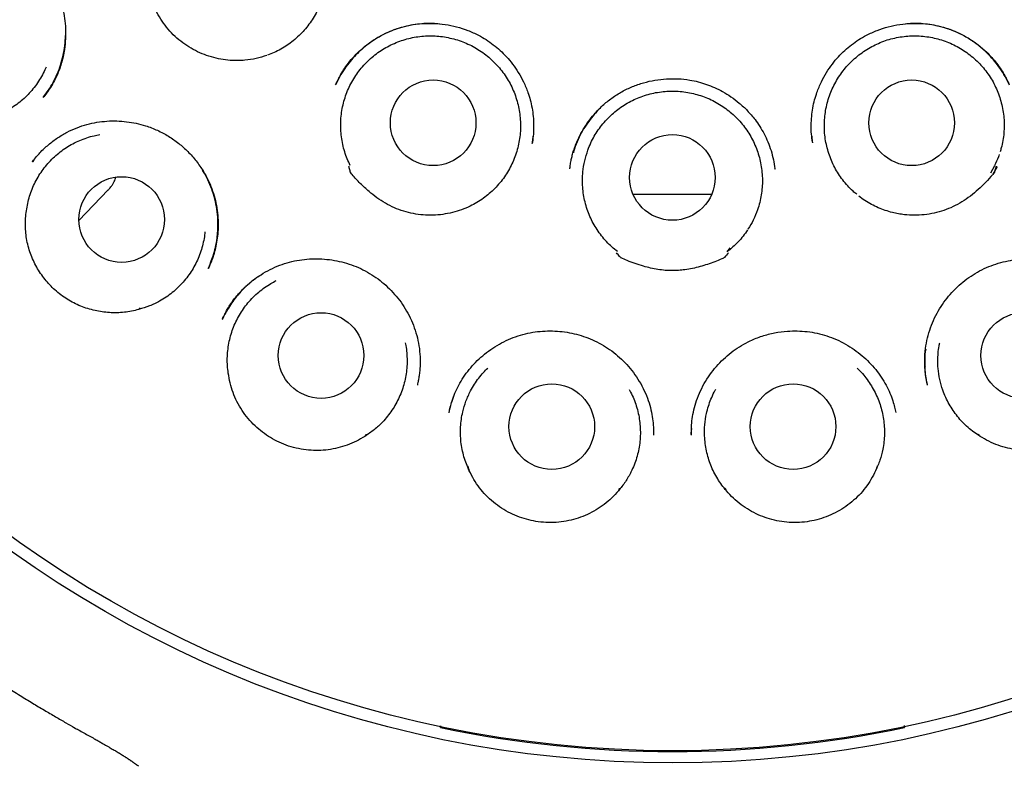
# Model space of a CAD drawing. Header units: millimetres. Extents: x 8 to 743, y 12 to 692.
# Tile 51 of 56: x 376 to 391, y 658 to 668. Entities that reach past the tile are written whole.
import ezdxf

# ---------------------------------------------------------------- set-up
doc = ezdxf.new("R2010")
doc.units = ezdxf.units.MM

msp = doc.modelspace()

# ---------------------------------------------------------------- linework, layer by layer
at = {"color": 7, "linetype": 'Continuous', "lineweight": 30}
for p, q in [((376.806, 667.27), (376.798, 667.26)), ((383.786, 666.595), (383.783, 666.575)), ((376.62, 666.31), (376.629, 666.321)), ((376.643, 666.337), (376.623, 666.313)), ((376.624, 666.313), (376.63, 666.321)), ((387.262, 666.205), (387.261, 666.217)), ((387.261, 666.214), (387.262, 666.206)), ((390.407, 666.255), (390.348, 666.15)), ((390.446, 666.241), (390.382, 666.128)), ((390.382, 666.128), (390.446, 666.241)), ((377.29, 665.473), (377.71, 665.908)), ((386.577, 665.024), (386.621, 665.082)), ((379.143, 664.791), (379.14, 664.784)), ((385.522, 662.407), (385.522, 662.397)), ((382.47, 658.238), (382.47, 658.211)), ((382.47, 658.211), (382.471, 658.222)), ((382.471, 658.222), (382.472, 658.237)), ((389.113, 658.24), (389.114, 658.222)), ((389.114, 658.222), (389.115, 658.211)), ((389.115, 658.211), (389.115, 658.24)), ((378.148, 657.657), (378.131, 657.67))]:
    msp.add_line(p, q, dxfattribs=at)
at = {"color": 7, "linetype": 'Continuous', "lineweight": 30, "flags": 128}
msp.add_lwpolyline([(390.429, 666.25), (390.42, 666.216), (390.413, 666.189), (390.408, 666.17), (390.405, 666.16), (390.405, 666.159), (390.405, 666.158), (390.405, 666.158), (390.405, 666.158), (390.405, 666.158), (390.405, 666.158), (390.405, 666.158), (390.405, 666.158), (390.405, 666.158), (390.404, 666.157), (390.402, 666.154), (390.398, 666.149), (390.381, 666.129)], dxfattribs=at)
at = {"color": 7, "linetype": 'Continuous', "lineweight": 30}
for centre, radius in [((385.799, 674.049), 16.343), ((385.793, 674.038), 16.158), ((382.365, 666.87), 0.613), ((389.22, 666.87), 0.613), ((385.792, 666.088), 0.613), ((377.902, 665.485), 0.613), ((380.759, 663.538), 0.613), ((390.825, 663.538), 0.613), ((384.064, 662.52), 0.613), ((387.521, 662.52), 0.613)]:
    msp.add_circle(centre, radius, dxfattribs=at)
msp.add_arc((385.793, 674.141), 16.273, 258.2187, 281.7813, dxfattribs=at)
for points, knots in [([(385.793, 691.889), (385.629, 691.888), (385.306, 691.885), (384.83, 691.865), (384.371, 691.833), (383.929, 691.792), (383.504, 691.742), (383.097, 691.684), (382.694, 691.617), (382.299, 691.543), (381.911, 691.461), (381.545, 691.375), (381.201, 691.287), (380.886, 691.201), (380.6, 691.116), (380.341, 691.036), (380.099, 690.957), (379.874, 690.879), (379.663, 690.804), (379.461, 690.729), (379.145, 690.607), (378.714, 690.43), (378.168, 690.183), (377.621, 689.913), (377.073, 689.618), (376.531, 689.302), (375.998, 688.966), (375.479, 688.613), (374.976, 688.244), (374.489, 687.861), (374.016, 687.462), (373.555, 687.045), (373.107, 686.609), (372.672, 686.155), (372.253, 685.685), (371.85, 685.199), (371.466, 684.702), (371.101, 684.194), (370.755, 683.677), (370.427, 683.148), (370.116, 682.605), (369.822, 682.048), (369.547, 681.479), (369.293, 680.901), (369.06, 680.315), (368.85, 679.727), (368.662, 679.136), (368.495, 678.542), (368.349, 677.942), (368.222, 677.333), (368.116, 676.715), (368.031, 676.088), (367.967, 675.457), (367.926, 674.826), (367.907, 674.199), (367.911, 673.576), (367.936, 672.958), (367.982, 672.341), (368.051, 671.721), (368.141, 671.1), (368.253, 670.479), (368.387, 669.862), (368.542, 669.25), (368.718, 668.647), (368.913, 668.056), (369.126, 667.475), (369.36, 666.903), (369.615, 666.336), (369.892, 665.774), (370.19, 665.218), (370.508, 664.671), (370.847, 664.134), (371.179, 663.645), (371.502, 663.201), (371.81, 662.8), (372.131, 662.406), (372.464, 662.02), (372.804, 661.648), (373.153, 661.287), (373.512, 660.936), (373.887, 660.589), (374.279, 660.247), (374.687, 659.911), (375.048, 659.632), (375.351, 659.408), (375.588, 659.238), (375.816, 659.081), (376.035, 658.934), (376.245, 658.798), (376.44, 658.675), (376.622, 658.563), (376.791, 658.462), (376.952, 658.369), (377.096, 658.284), (377.186, 658.233), (377.226, 658.21)], [0, 0, 0, 0, 0.010391, 0.0204485, 0.0301695, 0.0395513, 0.0485914, 0.0572879, 0.0656387, 0.0744237, 0.0827871, 0.0907279, 0.0982451, 0.1053383, 0.1114187, 0.1171486, 0.1225283, 0.127558, 0.1322383, 0.1367208, 0.1412168, 0.1536587, 0.1662455, 0.1792172, 0.1923437, 0.2056215, 0.2189648, 0.2323069, 0.2454055, 0.2584948, 0.2715706, 0.2846286, 0.297899, 0.3111761, 0.3244864, 0.3378234, 0.3511807, 0.3643145, 0.3774601, 0.3906108, 0.4037599, 0.4171397, 0.4305045, 0.4438502, 0.4571663, 0.4704471, 0.4834723, 0.4964953, 0.509531, 0.5225918, 0.5359378, 0.5493207, 0.5627151, 0.5760958, 0.5894382, 0.6024973, 0.6155667, 0.6286509, 0.6417466, 0.6550884, 0.6684349, 0.6817822, 0.6951259, 0.7084617, 0.7215475, 0.734617, 0.7476673, 0.7607295, 0.774049, 0.7873842, 0.8007312, 0.814132, 0.82761, 0.8382513, 0.848935, 0.8596587, 0.8704202, 0.881246, 0.891652, 0.9022424, 0.9130383, 0.9240292, 0.9352033, 0.9465478, 0.952947, 0.9591161, 0.9649839, 0.9705506, 0.9758191, 0.9807912, 0.9852091, 0.9893659, 0.9932661, 0.9969503, 1, 1, 1, 1]), ([(394.344, 658.203), (394.385, 658.226), (394.474, 658.276), (394.612, 658.357), (394.76, 658.443), (394.912, 658.534), (395.071, 658.63), (395.238, 658.734), (395.418, 658.849), (395.613, 658.977), (395.821, 659.117), (396.038, 659.268), (396.261, 659.429), (396.555, 659.646), (396.91, 659.922), (397.317, 660.257), (397.707, 660.598), (398.081, 660.944), (398.439, 661.294), (398.795, 661.662), (399.149, 662.051), (399.5, 662.461), (399.838, 662.88), (400.162, 663.306), (400.472, 663.74), (400.785, 664.207), (401.099, 664.708), (401.41, 665.245), (401.703, 665.792), (401.977, 666.35), (402.234, 666.922), (402.471, 667.506), (402.688, 668.099), (402.884, 668.701), (403.059, 669.306), (403.211, 669.912), (403.341, 670.518), (403.45, 671.127), (403.538, 671.741), (403.606, 672.362), (403.652, 672.989), (403.676, 673.619), (403.678, 674.25), (403.657, 674.879), (403.614, 675.503), (403.551, 676.121), (403.466, 676.736), (403.36, 677.349), (403.232, 677.96), (403.083, 678.57), (402.912, 679.175), (402.719, 679.775), (402.506, 680.366), (402.273, 680.947), (402.021, 681.517), (401.75, 682.076), (401.46, 682.628), (401.148, 683.171), (400.817, 683.706), (400.466, 684.228), (400.097, 684.738), (399.713, 685.231), (399.313, 685.709), (398.899, 686.171), (398.468, 686.619), (398.02, 687.055), (397.553, 687.477), (397.07, 687.884), (396.574, 688.274), (396.064, 688.645), (395.545, 688.996), (395.018, 689.326), (394.487, 689.634), (393.949, 689.922), (393.435, 690.175), (392.945, 690.397), (392.481, 690.592), (392.109, 690.736), (391.826, 690.839), (391.628, 690.909), (391.417, 690.98), (391.192, 691.053), (390.953, 691.127), (390.692, 691.204), (390.406, 691.283), (390.096, 691.363), (389.769, 691.441), (389.424, 691.516), (389.062, 691.588), (388.682, 691.654), (388.296, 691.713), (387.905, 691.764), (387.51, 691.807), (387.101, 691.842), (386.678, 691.869), (386.24, 691.886), (385.943, 691.888), (385.793, 691.889)], [0, 0, 0, 0, 0.003049, 0.006611, 0.010168, 0.013884, 0.017817, 0.021966, 0.026331, 0.031383, 0.036696, 0.042271, 0.048107, 0.054133, 0.06544, 0.076568, 0.087513, 0.098274, 0.108849, 0.119251, 0.130726, 0.142132, 0.153494, 0.16481, 0.176075, 0.187289, 0.200434, 0.213531, 0.22662, 0.239696, 0.252993, 0.266292, 0.279642, 0.293024, 0.306413, 0.319548, 0.332642, 0.345695, 0.358728, 0.371992, 0.385266, 0.398567, 0.411909, 0.425282, 0.438427, 0.451563, 0.464674, 0.477739, 0.491, 0.504258, 0.517531, 0.530835, 0.544187, 0.557361, 0.570522, 0.583643, 0.596732, 0.610036, 0.623324, 0.636604, 0.649886, 0.663178, 0.676251, 0.689351, 0.702486, 0.715629, 0.728988, 0.742329, 0.755655, 0.768969, 0.782276, 0.795341, 0.808342, 0.821211, 0.833952, 0.844664, 0.855287, 0.865815, 0.869967, 0.874376, 0.879076, 0.884069, 0.889353, 0.894928, 0.901343, 0.908105, 0.915213, 0.922667, 0.930468, 0.938615, 0.947108, 0.955197, 0.963577, 0.972247, 0.981207, 0.990458, 1, 1, 1, 1]), ([(378.263, 669.028), (378.263, 669.063), (378.263, 669.134), (378.275, 669.242), (378.296, 669.349), (378.326, 669.454), (378.364, 669.555), (378.411, 669.652), (378.466, 669.746), (378.528, 669.835), (378.598, 669.917), (378.674, 669.993), (378.758, 670.064), (378.846, 670.127), (378.94, 670.181), (379.037, 670.228), (379.139, 670.267), (379.243, 670.297), (379.35, 670.318), (379.457, 670.33), (379.566, 670.333), (379.675, 670.326), (379.783, 670.311), (379.888, 670.286), (379.992, 670.253), (380.093, 670.211), (380.189, 670.161), (380.28, 670.103), (380.368, 670.037), (380.449, 669.964), (380.523, 669.885), (380.591, 669.801), (380.651, 669.71), (380.704, 669.614), (380.748, 669.515), (380.783, 669.413), (380.81, 669.308), (380.828, 669.2), (380.837, 669.092), (380.837, 668.984), (380.828, 668.876), (380.809, 668.769), (380.782, 668.664), (380.746, 668.562), (380.701, 668.463), (380.648, 668.368), (380.587, 668.279), (380.519, 668.195), (380.444, 668.116), (380.362, 668.044), (380.275, 667.98), (380.184, 667.924), (380.09, 667.875), (380.025, 667.85), (379.993, 667.838)], [0, 0, 0, 0, 0.018924, 0.037978, 0.057448, 0.07706, 0.096069, 0.115212, 0.134508, 0.15412, 0.173113, 0.192237, 0.211568, 0.231181, 0.250104, 0.269298, 0.288628, 0.308241, 0.327233, 0.346358, 0.365689, 0.385301, 0.40431, 0.423453, 0.442749, 0.462361, 0.48137, 0.500513, 0.519809, 0.539421, 0.558431, 0.577573, 0.596869, 0.616482, 0.635491, 0.654633, 0.673929, 0.693542, 0.712551, 0.731694, 0.75099, 0.770602, 0.789611, 0.808754, 0.82805, 0.847662, 0.866654, 0.885779, 0.90511, 0.924722, 0.943715, 0.96284, 0.98217, 1, 1, 1, 1]), ([(374.682, 669.301), (374.706, 669.32), (374.756, 669.36), (374.842, 669.421), (374.945, 669.48), (375.061, 669.533), (375.185, 669.576), (375.316, 669.609), (375.453, 669.63), (375.593, 669.638), (375.736, 669.633), (375.881, 669.613), (376.025, 669.58), (376.164, 669.532), (376.297, 669.471), (376.422, 669.398), (376.538, 669.314), (376.656, 669.211), (376.771, 669.085), (376.878, 668.935), (376.959, 668.786), (377.018, 668.643), (377.059, 668.507), (377.087, 668.364), (377.1, 668.218), (377.1, 668.069), (377.086, 667.935), (377.064, 667.818), (377.039, 667.72), (377.003, 667.614), (376.957, 667.506), (376.899, 667.403), (376.843, 667.317), (376.805, 667.267), (376.788, 667.244)], [0, 0, 0, 0, 0.022028, 0.046838, 0.074566, 0.104488, 0.135043, 0.166201, 0.197987, 0.230418, 0.263505, 0.297259, 0.33134, 0.365217, 0.3989, 0.432184, 0.465065, 0.497574, 0.540359, 0.582535, 0.624624, 0.656811, 0.689559, 0.722881, 0.756781, 0.791241, 0.826232, 0.849845, 0.873639, 0.896415, 0.92758, 0.955197, 0.979317, 1, 1, 1, 1]), ([(379.29, 667.788), (379.244, 667.799), (379.152, 667.82), (379.021, 667.871), (378.895, 667.936), (378.776, 668.014), (378.666, 668.105), (378.566, 668.208), (378.479, 668.323), (378.405, 668.447), (378.343, 668.573), (378.294, 668.699), (378.252, 668.813), (378.239, 668.893), (378.221, 668.931), (378.222, 668.938), (378.223, 668.942), (378.226, 668.959), (378.232, 668.989), (378.238, 669.016), (378.241, 669.03)], [0, 0, 0, 0, 0.0800466, 0.1603551, 0.2404264, 0.3213245, 0.4024647, 0.4833482, 0.5654076, 0.6477633, 0.7299922, 0.804297, 0.8786074, 0.9351044, 0.9460198, 0.9463896, 0.9477563, 0.9532228, 0.9750893, 1, 1, 1, 1]), ([(380.968, 667.414), (380.976, 667.433), (380.996, 667.476), (381.033, 667.549), (381.084, 667.635), (381.152, 667.73), (381.236, 667.828), (381.334, 667.922), (381.44, 668.008), (381.563, 668.09), (381.706, 668.166), (381.868, 668.228), (382.034, 668.271), (382.202, 668.293), (382.37, 668.296), (382.537, 668.28), (382.701, 668.247), (382.862, 668.195), (383.003, 668.132), (383.124, 668.062), (383.228, 667.989), (383.325, 667.907), (383.418, 667.815), (383.505, 667.71), (383.588, 667.59), (383.663, 667.454), (383.718, 667.322), (383.757, 667.196), (383.783, 667.081), (383.8, 666.96), (383.806, 666.835), (383.803, 666.713), (383.792, 666.632), (383.787, 666.594)], [0, 0, 0, 0, 0.015603, 0.035128, 0.058689, 0.086234, 0.117619, 0.149845, 0.18167, 0.213102, 0.254399, 0.295027, 0.335028, 0.37444, 0.413487, 0.452646, 0.491901, 0.531211, 0.57055, 0.600089, 0.629656, 0.659269, 0.689316, 0.7213, 0.755386, 0.791589, 0.82994, 0.856743, 0.884524, 0.913139, 0.942596, 0.972912, 1, 1, 1, 1]), ([(382.46, 668.284), (382.425, 668.287), (382.35, 668.294), (382.232, 668.291), (382.106, 668.278), (381.978, 668.254), (381.846, 668.217), (381.709, 668.164), (381.57, 668.092), (381.448, 668.011), (381.344, 667.926), (381.256, 667.843), (381.173, 667.75), (381.095, 667.646), (381.025, 667.536), (380.988, 667.457), (380.97, 667.418)], [0, 0, 0, 0, 0.0556018, 0.1238311, 0.1921021, 0.2614352, 0.3356399, 0.4151487, 0.5000295, 0.5903347, 0.653561, 0.7191622, 0.7871003, 0.8573359, 0.929844, 1, 1, 1, 1]), ([(387.799, 666.594), (387.793, 666.632), (387.782, 666.713), (387.779, 666.835), (387.786, 666.96), (387.802, 667.081), (387.828, 667.196), (387.867, 667.322), (387.923, 667.454), (387.997, 667.59), (388.08, 667.71), (388.168, 667.815), (388.26, 667.907), (388.358, 667.989), (388.461, 668.062), (388.583, 668.132), (388.724, 668.195), (388.884, 668.247), (389.049, 668.28), (389.216, 668.296), (389.384, 668.293), (389.551, 668.271), (389.717, 668.228), (389.879, 668.166), (390.014, 668.094), (390.123, 668.023), (390.209, 667.957), (390.291, 667.885), (390.367, 667.807), (390.439, 667.722), (390.501, 667.635), (390.552, 667.549), (390.59, 667.476), (390.609, 667.433), (390.618, 667.414)], [0, 0, 0, 0, 0.027088, 0.057403, 0.086859, 0.115474, 0.143255, 0.170057, 0.208408, 0.24461, 0.278696, 0.310679, 0.340725, 0.370338, 0.399905, 0.429443, 0.468782, 0.508091, 0.547345, 0.586504, 0.62555, 0.664962, 0.704962, 0.745589, 0.786885, 0.812002, 0.83737, 0.862992, 0.888873, 0.913768, 0.941312, 0.964872, 0.984397, 1, 1, 1, 1]), ([(390.616, 667.418), (390.597, 667.457), (390.56, 667.536), (390.49, 667.646), (390.413, 667.75), (390.329, 667.843), (390.241, 667.926), (390.137, 668.011), (390.015, 668.092), (389.876, 668.164), (389.739, 668.217), (389.607, 668.254), (389.48, 668.278), (389.354, 668.291), (389.236, 668.294), (389.16, 668.287), (389.126, 668.284)], [0, 0, 0, 0, 0.070156, 0.142664, 0.2129, 0.280838, 0.346439, 0.409665, 0.49997, 0.584851, 0.66436, 0.738565, 0.807898, 0.876169, 0.944398, 1, 1, 1, 1]), ([(376.779, 667.234), (376.805, 667.268), (376.856, 667.337), (376.923, 667.449), (376.981, 667.569), (377.03, 667.698), (377.066, 667.834), (377.091, 667.975), (377.095, 668.071), (377.098, 668.119)], [0, 0, 0, 0, 0.132472, 0.268479, 0.408049, 0.551272, 0.698333, 0.848939, 1, 1, 1, 1]), ([(381.177, 666.257), (381.162, 666.289), (381.131, 666.354), (381.096, 666.455), (381.068, 666.561), (381.049, 666.668), (381.04, 666.776), (381.039, 666.884), (381.048, 666.992), (381.066, 667.099), (381.093, 667.204), (381.128, 667.306), (381.172, 667.405), (381.225, 667.5), (381.285, 667.59), (381.352, 667.674), (381.427, 667.753), (381.509, 667.826), (381.595, 667.891), (381.687, 667.948), (381.784, 667.998), (381.884, 668.039), (381.988, 668.072), (382.093, 668.096), (382.201, 668.111), (382.31, 668.116), (382.419, 668.113), (382.526, 668.101), (382.633, 668.079), (382.738, 668.049), (382.84, 668.01), (382.937, 667.963), (383.031, 667.907), (383.12, 667.844), (383.203, 667.774), (383.279, 667.697), (383.349, 667.614), (383.412, 667.525), (383.467, 667.431), (383.514, 667.334), (383.553, 667.232), (383.582, 667.128), (383.603, 667.021), (383.615, 666.914), (383.618, 666.806), (383.611, 666.697), (383.595, 666.59), (383.571, 666.485), (383.537, 666.382), (383.495, 666.282), (383.445, 666.186), (383.387, 666.095), (383.321, 666.009), (383.248, 665.928), (383.169, 665.855), (383.084, 665.788), (382.992, 665.728), (382.888, 665.672), (382.771, 665.622), (382.685, 665.598), (382.641, 665.586)], [0, 0, 0, 0, 0.016793, 0.033704, 0.050981, 0.068386, 0.085241, 0.102213, 0.119367, 0.136772, 0.153627, 0.170599, 0.187754, 0.205159, 0.221952, 0.238862, 0.25614, 0.273545, 0.290399, 0.307371, 0.324526, 0.341931, 0.358785, 0.375757, 0.392912, 0.410317, 0.427171, 0.444144, 0.461298, 0.478703, 0.495558, 0.51253, 0.529685, 0.54709, 0.563944, 0.580916, 0.598071, 0.615476, 0.63233, 0.649302, 0.666457, 0.683862, 0.700716, 0.717688, 0.734843, 0.752248, 0.769102, 0.786075, 0.803229, 0.820634, 0.837489, 0.854461, 0.871616, 0.88902, 0.905814, 0.922724, 0.940002, 0.957407, 0.978586, 1, 1, 1, 1]), ([(388.432, 665.846), (388.414, 665.86), (388.369, 665.898), (388.302, 665.967), (388.232, 666.05), (388.17, 666.138), (388.115, 666.231), (388.069, 666.33), (388.031, 666.431), (388.002, 666.535), (387.981, 666.641), (387.97, 666.749), (387.968, 666.858), (387.975, 666.966), (387.991, 667.073), (388.016, 667.179), (388.05, 667.282), (388.093, 667.381), (388.144, 667.477), (388.203, 667.569), (388.269, 667.655), (388.342, 667.735), (388.422, 667.808), (388.508, 667.875), (388.599, 667.935), (388.695, 667.986), (388.794, 668.03), (388.897, 668.065), (389.003, 668.091), (389.111, 668.108), (389.218, 668.116), (389.328, 668.115), (389.436, 668.104), (389.543, 668.085), (389.647, 668.057), (389.75, 668.02), (389.849, 667.975), (389.943, 667.921), (390.032, 667.86), (390.117, 667.792), (390.195, 667.716), (390.266, 667.635), (390.33, 667.548), (390.387, 667.455), (390.435, 667.358), (390.475, 667.258), (390.506, 667.155), (390.529, 667.048), (390.543, 666.94), (390.547, 666.832), (390.542, 666.724), (390.528, 666.616), (390.51, 666.526), (390.492, 666.472), (390.486, 666.454)], [0, 0, 0, 0, 0.012316, 0.031917, 0.051803, 0.071061, 0.090453, 0.110054, 0.129941, 0.149129, 0.16845, 0.188192, 0.208079, 0.227336, 0.246729, 0.26633, 0.286216, 0.305474, 0.324866, 0.344467, 0.364354, 0.383611, 0.403004, 0.422605, 0.442491, 0.461749, 0.481141, 0.500742, 0.520629, 0.539887, 0.559279, 0.57888, 0.598767, 0.618024, 0.637417, 0.657018, 0.676904, 0.696162, 0.715554, 0.735155, 0.755042, 0.7743, 0.793692, 0.813293, 0.833179, 0.852368, 0.871689, 0.89143, 0.911317, 0.930575, 0.949967, 0.969568, 0.989455, 1, 1, 1, 1]), ([(379.984, 667.834), (379.933, 667.818), (379.83, 667.786), (379.686, 667.765), (379.551, 667.759), (379.423, 667.764), (379.334, 667.78), (379.29, 667.788)], [0, 0, 0, 0, 0.2278219, 0.4592848, 0.6161407, 0.8070088, 1, 1, 1, 1]), ([(376.819, 667.668), (376.814, 667.655), (376.795, 667.609), (376.755, 667.533), (376.698, 667.441), (376.634, 667.354), (376.562, 667.273), (376.484, 667.199), (376.399, 667.131), (376.309, 667.071), (376.215, 667.019), (376.117, 666.975), (376.014, 666.939), (375.891, 666.908), (375.747, 666.885), (375.638, 666.886), (375.584, 666.887)], [0, 0, 0, 0, 0.026306, 0.095385, 0.164956, 0.235668, 0.304144, 0.373098, 0.442794, 0.513506, 0.581982, 0.650936, 0.720632, 0.791344, 0.895043, 1, 1, 1, 1]), ([(384.322, 666.209), (384.325, 666.225), (384.329, 666.265), (384.34, 666.326), (384.354, 666.392), (384.373, 666.46), (384.403, 666.549), (384.449, 666.657), (384.512, 666.776), (384.586, 666.888), (384.677, 667.003), (384.789, 667.118), (384.923, 667.227), (385.067, 667.318), (385.219, 667.391), (385.378, 667.446), (385.542, 667.483), (385.708, 667.502), (385.875, 667.503), (386.027, 667.487), (386.163, 667.458), (386.282, 667.422), (386.399, 667.375), (386.516, 667.317), (386.634, 667.244), (386.753, 667.153), (386.87, 667.044), (386.967, 666.931), (387.046, 666.818), (387.107, 666.711), (387.162, 666.596), (387.207, 666.472), (387.241, 666.344), (387.255, 666.257), (387.261, 666.214)], [0, 0, 0, 0, 0.012615, 0.029997, 0.044308, 0.060786, 0.07944, 0.110821, 0.142475, 0.17378, 0.204745, 0.245504, 0.285702, 0.325383, 0.364571, 0.403544, 0.442511, 0.481432, 0.52027, 0.559007, 0.588012, 0.616982, 0.645937, 0.675944, 0.708351, 0.74317, 0.780415, 0.820122, 0.84801, 0.876926, 0.906794, 0.937643, 0.969497, 1, 1, 1, 1]), ([(385.006, 665.025), (384.978, 665.047), (384.923, 665.092), (384.846, 665.168), (384.775, 665.251), (384.712, 665.34), (384.656, 665.433), (384.609, 665.53), (384.57, 665.631), (384.54, 665.735), (384.518, 665.841), (384.506, 665.948), (384.503, 666.057), (384.509, 666.183), (384.533, 666.326), (384.574, 666.465), (384.622, 666.581), (384.672, 666.678), (384.729, 666.769), (384.795, 666.856), (384.868, 666.937), (384.947, 667.011), (385.031, 667.078), (385.122, 667.138), (385.218, 667.191), (385.317, 667.235), (385.419, 667.27), (385.525, 667.298), (385.633, 667.315), (385.741, 667.324), (385.849, 667.324), (385.958, 667.315), (386.065, 667.296), (386.171, 667.269), (386.273, 667.233), (386.372, 667.189), (386.467, 667.136), (386.558, 667.075), (386.642, 667.008), (386.721, 666.933), (386.793, 666.852), (386.858, 666.765), (386.916, 666.674), (386.965, 666.577), (387.007, 666.476), (387.039, 666.373), (387.063, 666.268), (387.077, 666.16), (387.083, 666.052), (387.079, 665.944), (387.066, 665.837), (387.045, 665.73), (387.009, 665.609), (386.956, 665.479), (386.902, 665.39), (386.875, 665.347)], [0, 0, 0, 0, 0.0179, 0.035924, 0.054341, 0.072892, 0.090873, 0.10898, 0.127233, 0.145784, 0.163749, 0.18184, 0.200125, 0.218677, 0.245622, 0.272997, 0.291549, 0.309514, 0.327604, 0.34589, 0.364441, 0.382406, 0.400497, 0.418782, 0.437334, 0.455315, 0.473422, 0.491674, 0.510226, 0.528207, 0.546314, 0.564566, 0.583118, 0.601099, 0.619206, 0.637459, 0.65601, 0.673991, 0.692098, 0.710351, 0.728902, 0.746884, 0.764991, 0.783243, 0.801795, 0.81976, 0.83785, 0.856135, 0.874687, 0.892652, 0.910742, 0.929027, 0.947579, 0.974524, 1, 1, 1, 1]), ([(384.73, 667.053), (384.703, 667.024), (384.648, 666.965), (384.572, 666.864), (384.501, 666.753), (384.439, 666.631), (384.396, 666.526), (384.378, 666.461), (384.373, 666.442)], [0, 0, 0, 0, 0.165051, 0.341993, 0.526271, 0.718061, 0.917637, 1, 1, 1, 1]), ([(376.629, 666.321), (376.662, 666.362), (376.731, 666.446), (376.851, 666.557), (376.982, 666.656), (377.119, 666.737), (377.26, 666.801), (377.403, 666.848), (377.547, 666.879), (377.69, 666.896), (377.832, 666.899), (377.973, 666.888), (378.111, 666.865), (378.259, 666.826), (378.416, 666.766), (378.575, 666.681), (378.721, 666.578), (378.854, 666.46), (378.973, 666.325), (379.067, 666.189), (379.141, 666.054), (379.196, 665.926), (379.239, 665.791), (379.268, 665.652), (379.284, 665.511), (379.286, 665.375), (379.277, 665.249), (379.26, 665.134), (379.236, 665.03), (379.212, 664.952), (379.192, 664.894), (379.17, 664.841), (379.153, 664.806), (379.141, 664.783)], [0, 0, 0, 0, 0.036778, 0.075811, 0.113778, 0.150648, 0.186409, 0.221073, 0.254654, 0.28759, 0.320212, 0.352529, 0.384547, 0.416276, 0.458159, 0.499536, 0.540128, 0.580553, 0.621571, 0.663201, 0.694842, 0.726854, 0.759264, 0.792082, 0.825216, 0.856749, 0.885938, 0.912767, 0.937226, 0.959314, 0.969576, 0.979687, 1, 1, 1, 1]), ([(376.542, 665.638), (376.549, 665.673), (376.561, 665.743), (376.591, 665.846), (376.629, 665.948), (376.676, 666.045), (376.731, 666.138), (376.793, 666.226), (376.863, 666.309), (376.939, 666.385), (377.022, 666.455), (377.11, 666.517), (377.203, 666.572), (377.302, 666.619), (377.403, 666.657), (377.499, 666.685), (377.562, 666.696), (377.59, 666.701)], [0, 0, 0, 0, 0.066515, 0.133492, 0.201926, 0.270863, 0.337619, 0.404843, 0.472789, 0.541726, 0.608241, 0.675219, 0.743652, 0.812589, 0.879346, 0.946569, 1, 1, 1, 1]), ([(383.784, 666.572), (383.787, 666.591), (383.793, 666.626), (383.796, 666.663), (383.797, 666.679)], [0, 0, 0, 0, 0.5337058, 1, 1, 1, 1]), ([(387.788, 666.679), (387.79, 666.663), (387.792, 666.631), (387.797, 666.599), (387.799, 666.584)], [0, 0, 0, 0, 0.526767, 1, 1, 1, 1]), ([(390.474, 666.417), (390.47, 666.405), (390.453, 666.35), (390.428, 666.298), (390.408, 666.257)], [0, 0, 0, 0, 0.213106, 1, 1, 1, 1]), ([(382.641, 665.586), (382.595, 665.576), (382.503, 665.555), (382.362, 665.544), (382.221, 665.548), (382.08, 665.567), (381.942, 665.601), (381.807, 665.651), (381.679, 665.716), (381.558, 665.796), (381.438, 665.891), (381.32, 666.001), (381.235, 666.092), (381.191, 666.146), (381.182, 666.156), (381.18, 666.158), (381.18, 666.158), (381.18, 666.158), (381.18, 666.159), (381.179, 666.163), (381.176, 666.176), (381.168, 666.205), (381.161, 666.233), (381.157, 666.25)], [0, 0, 0, 0, 0.080048, 0.160357, 0.24043, 0.321329, 0.40247, 0.483355, 0.565415, 0.647772, 0.730002, 0.826575, 0.923145, 0.941514, 0.945801, 0.945934, 0.946016, 0.946103, 0.946382, 0.947497, 0.951958, 0.9698, 1, 1, 1, 1]), ([(377.703, 665.901), (377.712, 665.911), (377.728, 665.926), (377.748, 665.952), (377.763, 665.972), (377.775, 665.991), (377.785, 666.009), (377.797, 666.032), (377.81, 666.059), (377.817, 666.08), (377.821, 666.09)], [0, 0, 0, 0, 0.179633, 0.313313, 0.423807, 0.516186, 0.608349, 0.701555, 0.86238, 1, 1, 1, 1]), ([(379.14, 664.782), (379.153, 664.81), (379.18, 664.871), (379.216, 664.972), (379.248, 665.089), (379.269, 665.207), (379.28, 665.319), (379.283, 665.419), (379.278, 665.537), (379.262, 665.67), (379.229, 665.814), (379.183, 665.953), (379.127, 666.08), (379.081, 666.157), (379.06, 666.193)], [0, 0, 0, 0, 0.062531, 0.135002, 0.217562, 0.310159, 0.377232, 0.446969, 0.516006, 0.618104, 0.718567, 0.817476, 0.914924, 1, 1, 1, 1]), ([(390.379, 666.127), (390.347, 666.09), (390.282, 666.017), (390.175, 665.914), (390.062, 665.82), (389.942, 665.737), (389.814, 665.667), (389.681, 665.613), (389.543, 665.574), (389.401, 665.551), (389.258, 665.543), (389.134, 665.551), (389.029, 665.566), (388.973, 665.579), (388.944, 665.586)], [0, 0, 0, 0, 0.090788, 0.181833, 0.272762, 0.363392, 0.451569, 0.540041, 0.628237, 0.71633, 0.80469, 0.892771, 0.946386, 1, 1, 1, 1]), ([(386.353, 665.843), (386.263, 665.843), (386.077, 665.842), (385.793, 665.842), (385.509, 665.842), (385.323, 665.843), (385.234, 665.843)], [0, 0, 0, 0, 0.241488, 0.500958, 0.760085, 1, 1, 1, 1]), ([(388.944, 665.586), (388.91, 665.595), (388.841, 665.614), (388.741, 665.653), (388.642, 665.7), (388.549, 665.757), (388.489, 665.797), (388.461, 665.82), (388.461, 665.82)], [0, 0, 0, 0, 0.196914, 0.395195, 0.597788, 0.801871, 0.999498, 1, 1, 1, 1]), ([(378.145, 664.197), (378.112, 664.188), (378.044, 664.171), (377.94, 664.156), (377.834, 664.149), (377.728, 664.151), (377.623, 664.161), (377.519, 664.181), (377.416, 664.208), (377.315, 664.244), (377.217, 664.289), (377.122, 664.343), (377.031, 664.405), (376.947, 664.474), (376.871, 664.549), (376.803, 664.628), (376.74, 664.713), (376.684, 664.804), (376.636, 664.899), (376.595, 664.999), (376.562, 665.103), (376.539, 665.21), (376.526, 665.316), (376.522, 665.423), (376.526, 665.53), (376.537, 665.602), (376.542, 665.638)], [0, 0, 0, 0, 0.040621, 0.081243, 0.123069, 0.164897, 0.2055, 0.246104, 0.287808, 0.329512, 0.371419, 0.413324, 0.456555, 0.499789, 0.540104, 0.58042, 0.621828, 0.663236, 0.704939, 0.746642, 0.789604, 0.832564, 0.873816, 0.91507, 0.957534, 1, 1, 1, 1]), ([(379.093, 665.307), (379.092, 665.293), (379.089, 665.244), (379.073, 665.16), (379.046, 665.055), (379.009, 664.953), (378.965, 664.854), (378.912, 664.761), (378.852, 664.671), (378.783, 664.587), (378.709, 664.509), (378.628, 664.438), (378.541, 664.373), (378.432, 664.307), (378.302, 664.244), (378.198, 664.213), (378.145, 664.197)], [0, 0, 0, 0, 0.026306, 0.095385, 0.164956, 0.235668, 0.304144, 0.373098, 0.442794, 0.513506, 0.581982, 0.650936, 0.720632, 0.791344, 0.895043, 1, 1, 1, 1]), ([(386.87, 665.337), (386.849, 665.307), (386.807, 665.247), (386.736, 665.165), (386.661, 665.091), (386.606, 665.047), (386.579, 665.025)], [0, 0, 0, 0, 0.2578772, 0.5111957, 0.7547878, 1, 1, 1, 1]), ([(385.793, 664.754), (385.758, 664.754), (385.689, 664.756), (385.584, 664.769), (385.48, 664.789), (385.371, 664.817), (385.258, 664.853), (385.152, 664.892), (385.085, 664.922), (385.055, 664.936), (385.053, 664.937), (385.052, 664.937), (385.052, 664.938), (385.05, 664.939), (385.045, 664.946), (385.024, 664.969), (385.006, 664.992), (384.991, 665.009)], [0, 0, 0, 0, 0.120253, 0.241321, 0.364333, 0.487802, 0.631777, 0.776205, 0.881887, 0.886488, 0.889677, 0.890087, 0.890528, 0.891923, 0.897506, 0.919837, 1, 1, 1, 1]), ([(386.595, 665.009), (386.576, 664.987), (386.556, 664.963), (386.535, 664.939), (386.534, 664.938), (386.533, 664.937), (386.532, 664.937), (386.53, 664.935), (386.519, 664.93), (386.475, 664.91), (386.398, 664.879), (386.295, 664.842), (386.188, 664.81), (386.08, 664.784), (385.978, 664.766), (385.882, 664.755), (385.822, 664.754), (385.793, 664.754)], [0, 0, 0, 0, 0.1021168, 0.1078233, 0.1097832, 0.1099082, 0.1104068, 0.1124012, 0.1203787, 0.1522905, 0.2799799, 0.4076563, 0.5356453, 0.6647825, 0.7944338, 0.8969705, 1, 1, 1, 1]), ([(379.347, 664.062), (379.351, 664.071), (379.361, 664.093), (379.381, 664.134), (379.408, 664.185), (379.444, 664.247), (379.492, 664.318), (379.562, 664.408), (379.656, 664.508), (379.772, 664.609), (379.897, 664.697), (380.028, 664.772), (380.165, 664.832), (380.305, 664.877), (380.448, 664.907), (380.591, 664.923), (380.735, 664.925), (380.879, 664.913), (381.021, 664.889), (381.16, 664.85), (381.295, 664.799), (381.424, 664.734), (381.547, 664.657), (381.66, 664.569), (381.766, 664.469), (381.862, 664.359), (381.948, 664.24), (382.022, 664.11), (382.084, 663.972), (382.132, 663.827), (382.164, 663.675), (382.178, 663.539), (382.18, 663.426), (382.175, 663.341), (382.167, 663.267), (382.158, 663.205), (382.147, 663.154), (382.141, 663.125), (382.138, 663.112)], [0, 0, 0, 0, 0.007828, 0.018514, 0.032177, 0.048876, 0.068652, 0.091494, 0.127222, 0.16258, 0.197536, 0.232061, 0.266141, 0.299785, 0.333005, 0.365867, 0.39867, 0.43148, 0.464303, 0.497152, 0.530051, 0.563037, 0.59595, 0.628722, 0.661601, 0.694887, 0.728589, 0.762713, 0.797275, 0.832305, 0.867824, 0.903785, 0.926113, 0.945902, 0.963158, 0.977898, 0.990159, 1, 1, 1, 1]), ([(389.448, 663.112), (389.445, 663.125), (389.438, 663.154), (389.428, 663.205), (389.418, 663.267), (389.41, 663.341), (389.406, 663.426), (389.407, 663.539), (389.421, 663.675), (389.453, 663.827), (389.501, 663.972), (389.563, 664.11), (389.638, 664.24), (389.724, 664.359), (389.82, 664.469), (389.925, 664.569), (390.039, 664.657), (390.161, 664.734), (390.29, 664.799), (390.425, 664.85), (390.565, 664.889), (390.706, 664.913), (390.85, 664.925), (390.994, 664.923), (391.138, 664.907), (391.28, 664.877), (391.421, 664.832), (391.557, 664.772), (391.689, 664.697), (391.813, 664.609), (391.93, 664.508), (392.023, 664.408), (392.093, 664.318), (392.141, 664.247), (392.178, 664.185), (392.205, 664.134), (392.224, 664.093), (392.234, 664.071), (392.238, 664.062)], [0, 0, 0, 0, 0.009841, 0.022102, 0.036842, 0.054098, 0.073887, 0.096215, 0.132176, 0.167695, 0.202725, 0.237287, 0.271411, 0.305113, 0.338399, 0.371278, 0.40405, 0.436963, 0.469949, 0.502848, 0.535697, 0.56852, 0.60133, 0.634133, 0.666995, 0.700215, 0.733859, 0.767939, 0.802464, 0.83742, 0.872778, 0.908506, 0.931348, 0.951124, 0.967823, 0.981486, 0.992172, 1, 1, 1, 1]), ([(379.863, 664.67), (379.827, 664.645), (379.755, 664.593), (379.657, 664.503), (379.569, 664.408), (379.494, 664.313), (379.433, 664.221), (379.382, 664.134), (379.355, 664.076), (379.342, 664.049)], [0, 0, 0, 0, 0.1608903, 0.3258841, 0.485923, 0.6333643, 0.7681847, 0.8903875, 1, 1, 1, 1]), ([(379.43, 663.286), (379.425, 663.321), (379.416, 663.391), (379.414, 663.499), (379.421, 663.607), (379.437, 663.715), (379.461, 663.82), (379.495, 663.922), (379.537, 664.022), (379.588, 664.117), (379.646, 664.208), (379.711, 664.293), (379.785, 664.373), (379.865, 664.447), (379.95, 664.513), (380.034, 664.568), (380.091, 664.597), (380.116, 664.61)], [0, 0, 0, 0, 0.066515, 0.133492, 0.201926, 0.270863, 0.337619, 0.404843, 0.472789, 0.541726, 0.608241, 0.675219, 0.743652, 0.812589, 0.879346, 0.946569, 1, 1, 1, 1]), ([(378.145, 664.197), (378.15, 664.202), (378.159, 664.21), (378.166, 664.217), (378.169, 664.22)], [0, 0, 0, 0, 0.590445, 1, 1, 1, 1]), ([(382.593, 662.721), (382.598, 662.746), (382.61, 662.802), (382.636, 662.896), (382.676, 663.004), (382.731, 663.117), (382.799, 663.23), (382.879, 663.339), (382.971, 663.442), (383.074, 663.538), (383.188, 663.626), (383.312, 663.704), (383.443, 663.769), (383.58, 663.822), (383.72, 663.859), (383.861, 663.883), (384.003, 663.892), (384.144, 663.889), (384.283, 663.873), (384.419, 663.844), (384.551, 663.803), (384.68, 663.75), (384.805, 663.684), (384.924, 663.605), (385.037, 663.513), (385.141, 663.409), (385.236, 663.294), (385.321, 663.169), (385.392, 663.035), (385.448, 662.898), (385.487, 662.763), (385.51, 662.635), (385.522, 662.517), (385.522, 662.442), (385.522, 662.406)], [0, 0, 0, 0, 0.019149, 0.042025, 0.068817, 0.098483, 0.128829, 0.159815, 0.191454, 0.223742, 0.256659, 0.29018, 0.323913, 0.357301, 0.390352, 0.423077, 0.455504, 0.487652, 0.519528, 0.551138, 0.582497, 0.614121, 0.646393, 0.679168, 0.712365, 0.746016, 0.78014, 0.814746, 0.849839, 0.884507, 0.916866, 0.946883, 0.974585, 1, 1, 1, 1]), ([(386.063, 662.406), (386.063, 662.442), (386.064, 662.517), (386.075, 662.635), (386.098, 662.763), (386.137, 662.898), (386.193, 663.035), (386.265, 663.169), (386.349, 663.294), (386.444, 663.409), (386.549, 663.513), (386.661, 663.605), (386.781, 663.684), (386.919, 663.757), (387.077, 663.82), (387.256, 663.866), (387.426, 663.888), (387.582, 663.892), (387.724, 663.883), (387.866, 663.859), (388.006, 663.822), (388.142, 663.769), (388.274, 663.704), (388.397, 663.626), (388.511, 663.538), (388.614, 663.442), (388.706, 663.339), (388.786, 663.23), (388.854, 663.117), (388.909, 663.004), (388.949, 662.896), (388.976, 662.802), (388.987, 662.746), (388.993, 662.721)], [0, 0, 0, 0, 0.025416, 0.053119, 0.083137, 0.115497, 0.150166, 0.185261, 0.219867, 0.253993, 0.287645, 0.320843, 0.353619, 0.385893, 0.427934, 0.469899, 0.512331, 0.54448, 0.576908, 0.609634, 0.642686, 0.676076, 0.709809, 0.743332, 0.77625, 0.808539, 0.840179, 0.871166, 0.901514, 0.931181, 0.957973, 0.98085, 1, 1, 1, 1]), ([(381.964, 663.721), (381.967, 663.708), (381.978, 663.66), (381.987, 663.574), (381.993, 663.466), (381.988, 663.358), (381.974, 663.251), (381.952, 663.146), (381.921, 663.042), (381.88, 662.942), (381.832, 662.845), (381.776, 662.754), (381.711, 662.666), (381.628, 662.571), (381.522, 662.472), (381.431, 662.412), (381.386, 662.381)], [0, 0, 0, 0, 0.026306, 0.095385, 0.164956, 0.235668, 0.304144, 0.373098, 0.442794, 0.513506, 0.581982, 0.650936, 0.720632, 0.791344, 0.895043, 1, 1, 1, 1]), ([(390.199, 662.381), (390.17, 662.401), (390.11, 662.439), (390.026, 662.507), (389.948, 662.582), (389.876, 662.664), (389.812, 662.751), (389.755, 662.842), (389.706, 662.939), (389.659, 663.056), (389.62, 663.194), (389.598, 663.337), (389.593, 663.463), (389.598, 663.571), (389.607, 663.657), (389.619, 663.706), (389.622, 663.721)], [0, 0, 0, 0, 0.068228, 0.136929, 0.207125, 0.277837, 0.346312, 0.415266, 0.484962, 0.555674, 0.658378, 0.762723, 0.833435, 0.90191, 0.970864, 1, 1, 1, 1]), ([(389.421, 663.631), (389.419, 663.618), (389.409, 663.554), (389.405, 663.471), (389.41, 663.401), (389.411, 663.384)], [0, 0, 0, 0, 0.161099, 0.784566, 1, 1, 1, 1]), ([(381.386, 662.381), (381.346, 662.357), (381.266, 662.309), (381.135, 662.254), (381, 662.213), (380.861, 662.187), (380.721, 662.176), (380.578, 662.181), (380.435, 662.202), (380.293, 662.24), (380.159, 662.293), (380.034, 662.36), (379.918, 662.439), (379.81, 662.531), (379.711, 662.635), (379.625, 662.751), (379.552, 662.876), (379.495, 663.008), (379.453, 663.145), (379.437, 663.239), (379.43, 663.286)], [0, 0, 0, 0, 0.054899, 0.109981, 0.164895, 0.219715, 0.274697, 0.329516, 0.386208, 0.443093, 0.49978, 0.554208, 0.608801, 0.663234, 0.719623, 0.776191, 0.832562, 0.888308, 0.94424, 1, 1, 1, 1]), ([(382.882, 661.889), (382.868, 661.921), (382.838, 661.986), (382.805, 662.088), (382.779, 662.194), (382.762, 662.301), (382.755, 662.408), (382.756, 662.516), (382.767, 662.624), (382.791, 662.747), (382.832, 662.885), (382.891, 663.017), (382.954, 663.126), (383.017, 663.215), (383.08, 663.292), (383.126, 663.337), (383.146, 663.357)], [0, 0, 0, 0, 0.06652, 0.133502, 0.201941, 0.270883, 0.337644, 0.404873, 0.472824, 0.541766, 0.6419, 0.743633, 0.812575, 0.879337, 0.946565, 1, 1, 1, 1]), ([(388.439, 663.357), (388.459, 663.338), (388.504, 663.294), (388.567, 663.217), (388.629, 663.129), (388.684, 663.035), (388.73, 662.938), (388.768, 662.837), (388.797, 662.733), (388.818, 662.627), (388.829, 662.519), (388.831, 662.412), (388.824, 662.304), (388.804, 662.179), (388.768, 662.038), (388.725, 661.939), (388.703, 661.889)], [0, 0, 0, 0, 0.050737, 0.118027, 0.185857, 0.254799, 0.32156, 0.388789, 0.45674, 0.525683, 0.592444, 0.659673, 0.727624, 0.796567, 0.897464, 1, 1, 1, 1]), ([(389.449, 663.113), (389.445, 663.128), (389.429, 663.189), (389.416, 663.28), (389.413, 663.356), (389.412, 663.383)], [0, 0, 0, 0, 0.171321, 0.699221, 1, 1, 1, 1]), ([(392.156, 663.286), (392.148, 663.239), (392.133, 663.146), (392.091, 663.01), (392.035, 662.88), (391.964, 662.757), (391.879, 662.642), (391.783, 662.538), (391.675, 662.445), (391.559, 662.364), (391.433, 662.296), (391.299, 662.242), (391.159, 662.204), (391.017, 662.182), (390.875, 662.176), (390.735, 662.186), (390.595, 662.21), (390.458, 662.251), (390.323, 662.307), (390.241, 662.356), (390.199, 662.381)], [0, 0, 0, 0, 0.055313, 0.110794, 0.166094, 0.221443, 0.276978, 0.332343, 0.387327, 0.442474, 0.497452, 0.553912, 0.610568, 0.667032, 0.721425, 0.77598, 0.830376, 0.886862, 0.943531, 1, 1, 1, 1]), ([(382.592, 662.716), (382.592, 662.717), (382.599, 662.766), (382.624, 662.851), (382.654, 662.933), (382.668, 662.969)], [0, 0, 0, 0, 0.014161, 0.557057, 1, 1, 1, 1]), ([(385.174, 663.051), (385.181, 663.039), (385.205, 662.996), (385.24, 662.918), (385.277, 662.816), (385.305, 662.711), (385.323, 662.605), (385.333, 662.498), (385.334, 662.39), (385.325, 662.282), (385.307, 662.175), (385.281, 662.071), (385.245, 661.969), (385.193, 661.854), (385.121, 661.728), (385.053, 661.643), (385.019, 661.601)], [0, 0, 0, 0, 0.026368, 0.095385, 0.164956, 0.235668, 0.304144, 0.373098, 0.442794, 0.513506, 0.581982, 0.650936, 0.720632, 0.791344, 0.894832, 1, 1, 1, 1]), ([(386.567, 661.601), (386.544, 661.628), (386.499, 661.683), (386.439, 661.772), (386.386, 661.867), (386.341, 661.966), (386.306, 662.068), (386.279, 662.172), (386.261, 662.279), (386.25, 662.404), (386.254, 662.548), (386.275, 662.691), (386.307, 662.813), (386.344, 662.914), (386.379, 662.994), (386.404, 663.038), (386.412, 663.051)], [0, 0, 0, 0, 0.068228, 0.136929, 0.207125, 0.277837, 0.346312, 0.415266, 0.484962, 0.555674, 0.658378, 0.762723, 0.833435, 0.90191, 0.970864, 1, 1, 1, 1]), ([(381.386, 662.381), (381.391, 662.387), (381.398, 662.398), (381.405, 662.407), (381.407, 662.411)], [0, 0, 0, 0, 0.590445, 1, 1, 1, 1]), ([(386.065, 662.495), (386.064, 662.492), (386.062, 662.461), (386.062, 662.429), (386.062, 662.4)], [0, 0, 0, 0, 0.100947, 1, 1, 1, 1]), ([(390.199, 662.381), (390.195, 662.387), (390.187, 662.398), (390.181, 662.407), (390.178, 662.411)], [0, 0, 0, 0, 0.590445, 1, 1, 1, 1]), ([(382.858, 661.957), (382.858, 661.955), (382.86, 661.952), (382.862, 661.943), (382.867, 661.93), (382.873, 661.912), (382.879, 661.896), (382.882, 661.889)], [0, 0, 0, 0, 0.094897, 0.244461, 0.519634, 0.771494, 1, 1, 1, 1]), ([(385.019, 661.601), (384.987, 661.566), (384.925, 661.496), (384.817, 661.405), (384.7, 661.326), (384.575, 661.261), (384.444, 661.209), (384.306, 661.171), (384.163, 661.149), (384.017, 661.144), (383.873, 661.155), (383.733, 661.182), (383.599, 661.223), (383.469, 661.279), (383.344, 661.35), (383.227, 661.436), (383.12, 661.534), (383.027, 661.643), (382.946, 661.761), (382.903, 661.846), (382.882, 661.889)], [0, 0, 0, 0, 0.054899, 0.109981, 0.164895, 0.219715, 0.274697, 0.329516, 0.386208, 0.443093, 0.49978, 0.554208, 0.608801, 0.663234, 0.719623, 0.776191, 0.832562, 0.888308, 0.94424, 1, 1, 1, 1]), ([(388.703, 661.889), (388.682, 661.847), (388.64, 661.762), (388.56, 661.645), (388.468, 661.536), (388.363, 661.44), (388.249, 661.355), (388.126, 661.284), (387.996, 661.227), (387.86, 661.184), (387.72, 661.156), (387.576, 661.144), (387.431, 661.149), (387.288, 661.17), (387.151, 661.206), (387.021, 661.256), (386.894, 661.321), (386.775, 661.4), (386.663, 661.493), (386.599, 661.565), (386.567, 661.601)], [0, 0, 0, 0, 0.055313, 0.110794, 0.166094, 0.221443, 0.276978, 0.332343, 0.387327, 0.442474, 0.497452, 0.553912, 0.610568, 0.667032, 0.721425, 0.77598, 0.830376, 0.886862, 0.943531, 1, 1, 1, 1]), ([(388.727, 661.957), (388.727, 661.955), (388.726, 661.952), (388.723, 661.943), (388.719, 661.93), (388.712, 661.912), (388.706, 661.896), (388.703, 661.889)], [0, 0, 0, 0, 0.094869, 0.244394, 0.519583, 0.771458, 1, 1, 1, 1]), ([(385.019, 661.601), (385.022, 661.608), (385.028, 661.621), (385.034, 661.632), (385.036, 661.637)], [0, 0, 0, 0, 0.590445, 1, 1, 1, 1]), ([(386.567, 661.601), (386.563, 661.608), (386.557, 661.621), (386.552, 661.632), (386.55, 661.637)], [0, 0, 0, 0, 0.590445, 1, 1, 1, 1]), ([(377.221, 658.213), (377.241, 658.201), (377.291, 658.174), (377.362, 658.135), (377.438, 658.092), (377.505, 658.055), (377.563, 658.023), (377.612, 657.994), (377.658, 657.968), (377.699, 657.945), (377.736, 657.923), (377.768, 657.905), (377.795, 657.888), (377.815, 657.877), (377.828, 657.869), (377.836, 657.864), (377.843, 657.86), (377.85, 657.856), (377.856, 657.852), (377.863, 657.848), (377.871, 657.843), (377.881, 657.837), (377.891, 657.831), (377.901, 657.825), (377.911, 657.819), (377.92, 657.812), (377.931, 657.806), (377.941, 657.799), (377.953, 657.792), (377.964, 657.785), (377.975, 657.778), (377.986, 657.771), (377.997, 657.763), (378.007, 657.756), (378.018, 657.749), (378.03, 657.741), (378.041, 657.733), (378.052, 657.726), (378.063, 657.718), (378.073, 657.711), (378.082, 657.704), (378.091, 657.697), (378.1, 657.691), (378.109, 657.685), (378.117, 657.678), (378.124, 657.673), (378.128, 657.67), (378.13, 657.669)], [0, 0, 0, 0, 0.03212, 0.075529, 0.120205, 0.166173, 0.201539, 0.23515, 0.266979, 0.297003, 0.325198, 0.349844, 0.372784, 0.393462, 0.402385, 0.410776, 0.418634, 0.425957, 0.433637, 0.443532, 0.455714, 0.470196, 0.485353, 0.499915, 0.518066, 0.534969, 0.550529, 0.57288, 0.594797, 0.617047, 0.640896, 0.665285, 0.689692, 0.714118, 0.741008, 0.767922, 0.794858, 0.821816, 0.849635, 0.870929, 0.8931, 0.915522, 0.936095, 0.955024, 0.972891, 0.990087, 1, 1, 1, 1])]:
    msp.add_open_spline(points, degree=3, knots=knots, dxfattribs=at)

doc.saveas('drawing.dxf')
